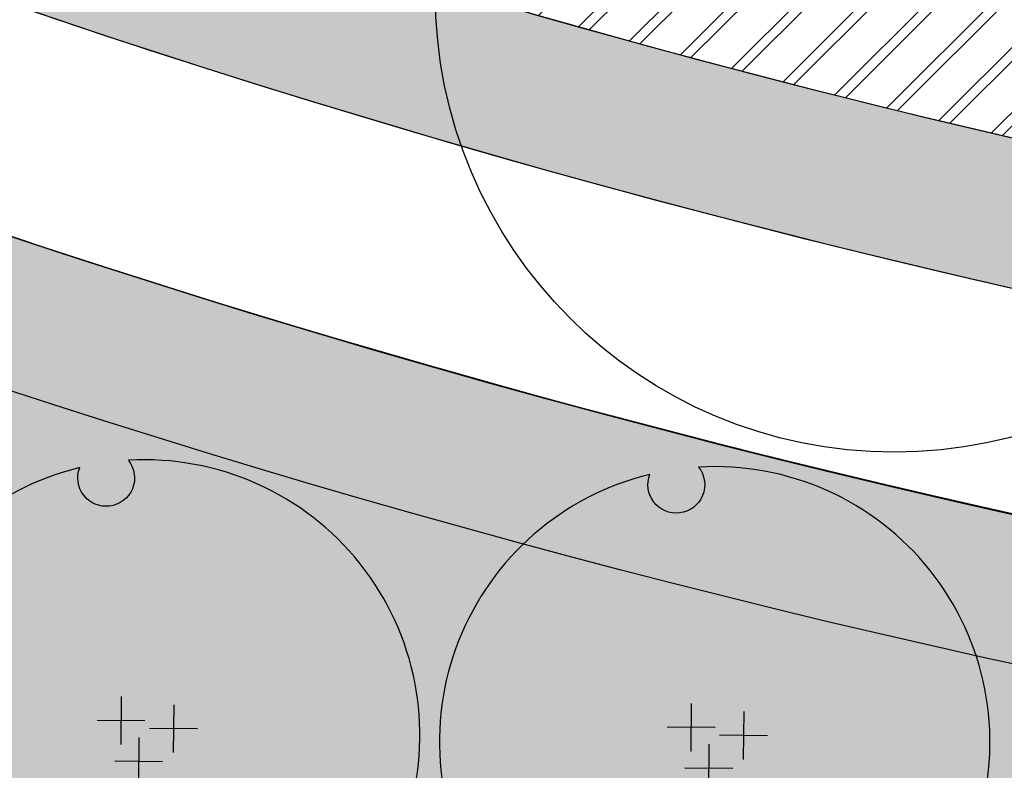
# Model space of a CAD drawing. Extents: x 1609557 to 1611883, y 574690 to 575242.
# Tile 17 of 43: x 1610278 to 1610305, y 574960 to 574981. Entities that reach past the tile are written whole.
import ezdxf

# ---------------------------------------------------------------- set-up
doc = ezdxf.new("R2010")
doc.units = 0
doc.header["$MEASUREMENT"] = 0
doc.layers.add('L-ANNO-TTLB-NPLT', color=8, linetype='Continuous', plot=False)
doc.layers.add('L-PLNT-NPLT', color=21, linetype='Continuous', plot=False)
for name, color, linetype in [('L-PLNT-BASE', 2, 'Continuous'), ('L-PLNT-BID-ADD', 2, 'Continuous'), ('L-PLNT-SEED', 2, 'Continuous'), ('L-PLNT-TREE', 5, 'Continuous'), ('L-PLNT-TREE-PLAN', 7, 'Continuous'), ('L-STON', 3, 'Continuous')]:
    doc.layers.add(name, color=color, linetype=linetype)
doc.styles.add('RDG_Standard', font='ARIALN.TTF')

# ---------------------------------------------------------------- blocks, each defined once
blk = doc.blocks.new('PLNT-TREE-ORN-MULT')
at = {"layer": 'L-PLNT-TREE-PLAN', "color": 0, "extrusion": (5.028865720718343e-15, -4.300868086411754e-18, -1)}
for p, q in [((-0.04255343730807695, 0.06981336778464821), (-0.04335550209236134, -0.01725964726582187)), ((0.0527482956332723, 0.05509634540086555), (0.05194623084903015, -0.03197666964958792)), ((0.0005820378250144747, 0.02587582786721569), (-0.08649097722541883, 0.02667789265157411)), ((0.09588377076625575, 0.01115880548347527), (0.008810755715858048, 0.01196087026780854)), ((-0.01043609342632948, -0.004455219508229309), (-0.01123815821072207, -0.09152823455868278)), ((0.03269938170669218, -0.04839275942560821), (-0.05437363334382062, -0.04759069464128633))]:
    blk.add_line(p, q, dxfattribs=at)
at = {"layer": 'L-PLNT-TREE-PLAN', "color": 0}
blk.add_lwpolyline([(-0.02937539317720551, 0.4991363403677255, -0.2718992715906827), (-0.02216410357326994, 0.4473752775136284, -0.2718992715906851), (-0.06385349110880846, 0.4158601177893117, -0.2633037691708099), (-0.1106958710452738, 0.4355865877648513, -0.2633037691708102), (-0.1179077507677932, 0.4858989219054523, 0.518932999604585), (-0.417688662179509, -0.2748384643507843, -0.2647662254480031), (-0.3769914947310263, -0.2439824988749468, -0.2718992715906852), (-0.3288538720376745, -0.2643289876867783, -0.2633037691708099), (-0.3225163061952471, -0.3147589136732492, -0.2556770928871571), (-0.3610273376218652, -0.3459179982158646, 0.5174068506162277), (0.4463127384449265, -0.2253995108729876, -0.2652179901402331), (0.3991555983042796, -0.2055931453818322, -0.2718992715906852), (0.3927073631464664, -0.1537314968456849, -0.2633037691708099), (0.4332121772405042, -0.1230280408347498, -0.2575414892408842), (0.4796847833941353, -0.1410762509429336, 0.5192192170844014)], format="xyb", close=True, dxfattribs=at)
at = {"layer": 'L-PLNT-NPLT', "style": 'RDG_Standard'}
blk.add_attdef('KEY', (0.1024455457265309, 0.1900547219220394), '', height=0.046875, dxfattribs=at)
at = {"layer": 'L-PLNT-NPLT', "style": 'RDG_Standard', "flags": 1}
for tag, p in [('BOTANICAL', (0.1024455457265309, 0.1153563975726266)), ('COMMON', (0.1024455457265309, 0.04065807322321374)), ('SIZE', (0.1024455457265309, -0.03404025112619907)), ('CONDITION', (0.1024455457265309, -0.1087385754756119)), ('NOTES', (0.1024455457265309, -0.1834368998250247)), ('SORT', (0.1024455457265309, -0.2581352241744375))]:
    blk.add_attdef(tag, p, '', height=0.046875, dxfattribs=at)
blk = doc.blocks.new('PLNT-TREE-DEC-PYRD')
at = {"layer": 'L-PLNT-TREE-PLAN', "color": 0}
for radius in [0.5, 0.002813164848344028]:
    blk.add_circle((0, 0), radius, dxfattribs=at)
for centre, radius, start, end in [((0.03363869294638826, -0.01942130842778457), 0.05087986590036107, 131.3868413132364, 168.6131586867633), ((-0.0336386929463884, -0.01942130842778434), 0.05087986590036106, 11.38684131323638, 48.61315868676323), ((1.275021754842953e-16, 0.03884261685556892), 0.05087986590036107, 251.3868413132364, 288.6131586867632)]:
    blk.add_arc(centre, radius, start, end, dxfattribs=at)
at = {"layer": 'L-PLNT-NPLT', "style": 'RDG_Standard'}
blk.add_attdef('KEY', (0.1024455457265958, 0.1900547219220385), '', height=0.046875, dxfattribs=at)
at = {"layer": 'L-PLNT-NPLT', "style": 'RDG_Standard', "flags": 1}
for tag, p in [('BOTANICAL', (0.1024455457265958, 0.1153563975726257)), ('COMMON', (0.1024455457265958, 0.04065807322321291)), ('SIZE', (0.1024455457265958, -0.03404025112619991)), ('CONDITION', (0.1024455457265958, -0.1087385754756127)), ('NOTES', (0.1024455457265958, -0.1834368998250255)), ('SORT', (0.1024455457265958, -0.2581352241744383))]:
    blk.add_attdef(tag, p, '', height=0.046875, dxfattribs=at)
blk = doc.blocks.new('base bid')
at = {"layer": 'L-PLNT-SEED'}
h = blk.add_hatch(dxfattribs=at)
h.set_pattern_fill('ANSI31', color=256, scale=10)
h.set_pattern_definition([(45, (150.2332058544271, -144.2689704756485), (-0.8838834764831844, 0.8838834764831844), [])])
edge = h.paths.add_edge_path()
edge.add_arc((618.8863025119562, -30.30258975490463), 1.015633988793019, 53.56259994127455, 119.7169013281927)
edge.add_arc((604.8375250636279, -3.650523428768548), 29.11303063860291, 189.3697585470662, 297.72745904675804, ccw=False)
edge.add_arc((570.2035708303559, -9.42934627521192), 5.999999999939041, 9.972662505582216, 101.7879303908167)
edge.add_arc((539.35580430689, 138.3861309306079), 145.0000000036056, 248.93301401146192, 281.7879303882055, ccw=False)
edge.add_arc((475.8941253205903, -24.71594292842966), 30.01817304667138, 67.80410625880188, 127.606428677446)
edge.add_arc((414.8510998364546, 54.51400046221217), 70.00000000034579, 234.3621781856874, 307.6152423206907, ccw=False)
edge.add_arc((339.1053539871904, -51.13912058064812), 60.00000000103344, 54.36217818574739, 102.9413701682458)
edge.add_arc((298.7936556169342, 124.2888332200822), 119.9999999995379, 269.47738466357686, 282.94137016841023, ccw=False)
edge.add_arc((297.6535016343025, -0.7059668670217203), 5.00000000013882, 89.47738466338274, 125.4332877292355)
edge.add_arc((292.4357098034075, 6.627153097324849), 3.999999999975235, 266.90698341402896, 305.43328772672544, ccw=False)
edge.add_arc((298.7936556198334, 124.2888332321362), 121.8333333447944, 234.5171921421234, 266.90698341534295, ccw=False)
edge.add_arc((230.3962784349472, 28.3383603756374), 3.999999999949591, 197.7889517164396, 234.51719214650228, ccw=False)
edge.add_arc((221.8265835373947, 25.58875506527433), 5.000000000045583, 17.78895171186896, 57.33646437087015)
edge.add_arc((192.1428275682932, -20.71323875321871), 60.0000000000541, 57.33646437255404, 95.53005168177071)
edge.add_line((186.3607580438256, 39.00750866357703), (186.1700039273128, 38.98934755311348))
edge.add_arc((180.5786885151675, 98.72825606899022), 59.99999998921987, 247.789464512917, 275.34707114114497, ccw=False)
edge.add_arc((156.0079716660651, 38.55118508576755), 4.999999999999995, 67.78946452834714, 159.470690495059)
edge.add_arc((167.6572125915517, 34.18891891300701), 17.43921944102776, 159.4706905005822, 205.3160390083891)
edge.add_line((151.892805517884, 26.73171807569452), (158.8874708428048, 11.94510390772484))
edge.add_arc((154.3676564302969, 9.807049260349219), 4.999999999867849, -5.277370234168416, 25.316038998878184, ccw=False)
edge.add_line((159.3464619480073, 9.347162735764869), (159.2120745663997, 7.892263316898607))
edge.add_arc((164.1908800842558, 7.432376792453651), 5.000000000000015, 174.7226297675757, 288.8249053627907)
edge.add_arc((171.9821321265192, -15.42170740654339), 19.14565743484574, 39.949937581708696, 108.82490536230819, ccw=False)
edge.add_arc((190.4923328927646, 0.08265457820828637), 5.000000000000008, 219.9499375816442, 260.1090579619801)
edge.add_arc((151.2221834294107, -225.1353719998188), 223.6160627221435, 64.00658706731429, 80.10905796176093, ccw=False)
edge.add_arc((365.507981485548, 214.5410112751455), 265.4991911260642, 244.0252345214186, 287.9078035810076)
edge.add_arc((486.119061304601, -158.9674474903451), 127.0000000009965, 64.50460080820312, 107.8712941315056, ccw=False)
edge.add_arc((486.1190613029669, -158.9674474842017), 126.9999999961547, 61.264920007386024, 64.50460080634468, ccw=False)
edge.add_arc((625.5395918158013, 95.3196258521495), 162.9999999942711, 241.2649200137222, 271.4988119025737)
edge.add_arc((632.209427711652, -159.5931303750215), 92.00000000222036, 40.598662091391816, 91.49881190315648, ccw=False)
edge.add_arc((804.5674639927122, -11.87140776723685), 134.999999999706, 220.5986620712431, 258.7316317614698)
edge.add_arc((779.1648480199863, -139.3653570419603), 4.999999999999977, 258.7316317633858, 370.3232354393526)
edge.add_line((784.0839102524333, -138.4693510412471), (782.9414253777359, -132.1971227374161))
edge.add_arc((776.8266279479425, -133.3109316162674), 6.21540970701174, 10.32323543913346, 70.94929946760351)
edge.add_arc((781.0222398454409, -121.1609270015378), 6.638608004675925, 186.8673162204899, 250.9492994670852, ccw=False)
edge.add_arc((810.6261729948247, -117.5955908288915), 36.45646305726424, 178.6613906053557, 186.867316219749, ccw=False)
edge.add_arc((765.0365062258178, -116.5302791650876), 9.145648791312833, 358.6613906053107, 428.1020102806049)
edge.add_arc((770.7768630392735, -102.2492452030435), 6.245895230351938, 201.7173952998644, 248.10201028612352, ccw=False)
edge.add_arc((760.3291983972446, -106.4105506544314), 5.000000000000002, 21.71739529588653, 78.0838911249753)
edge.add_arc((785.2377233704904, 11.62438980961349), 115.6344966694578, 225.374426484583, 258.0838911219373, ccw=False)
edge.add_arc((642.0705309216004, -130.5235531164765), 86.12889410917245, 44.0178143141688, 83.09250781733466)
edge.add_arc((661.4880895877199, 16.8794886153), 62.55870457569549, 227.8289389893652, 261.67372428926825, ccw=False)
at = {"layer": 'L-STON'}
h = blk.add_hatch(dxfattribs=at)
h.set_pattern_fill('GRASS', color=256, scale=2)
h.set_pattern_definition([(90, (-3.71114620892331, -150.6996880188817), (-1.414213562, 1.414213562), [0.375, -2.453427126]), (45, (-3.71114620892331, -150.6996880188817), (-1.414213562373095, 1.414213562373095), [0.375, -1.625]), (135, (-3.71114620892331, -150.6996880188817), (-1.414213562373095, -1.414213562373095), [0.375, -1.625])])
edge = h.paths.add_edge_path(flags=16)
edge.add_arc((618.8863025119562, -30.30258975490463), 1.015633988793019, 53.56259994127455, 119.7169013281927)
edge.add_arc((604.8375250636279, -3.650523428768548), 29.11303063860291, 189.3697585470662, 297.72745904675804, ccw=False)
edge.add_arc((570.2035708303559, -9.42934627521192), 5.999999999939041, 9.972662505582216, 101.7879303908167)
edge.add_arc((539.35580430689, 138.3861309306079), 145.0000000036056, 248.93301401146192, 281.7879303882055, ccw=False)
edge.add_arc((475.8941253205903, -24.71594292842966), 30.01817304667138, 67.80410625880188, 127.606428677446)
edge.add_arc((414.8510998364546, 54.51400046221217), 70.00000000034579, 234.3621781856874, 307.6152423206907, ccw=False)
edge.add_arc((339.1053539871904, -51.13912058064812), 60.00000000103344, 54.36217818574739, 102.9413701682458)
edge.add_arc((298.7936556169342, 124.2888332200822), 119.9999999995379, 269.47738466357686, 282.94137016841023, ccw=False)
edge.add_arc((297.6535016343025, -0.7059668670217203), 5.00000000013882, 89.47738466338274, 125.4332877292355)
edge.add_arc((292.4357098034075, 6.627153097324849), 3.999999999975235, 266.90698341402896, 305.43328772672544, ccw=False)
edge.add_arc((298.7936556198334, 124.2888332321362), 121.8333333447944, 234.5171921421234, 266.90698341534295, ccw=False)
edge.add_arc((230.3962784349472, 28.3383603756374), 3.999999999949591, 197.7889517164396, 234.51719214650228, ccw=False)
edge.add_arc((221.8265835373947, 25.58875506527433), 5.000000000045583, 17.78895171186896, 57.33646437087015)
edge.add_arc((192.1428275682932, -20.71323875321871), 60.0000000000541, 57.33646437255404, 95.53005168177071)
edge.add_line((186.3607580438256, 39.00750866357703), (186.1700039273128, 38.98934755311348))
edge.add_arc((180.5786885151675, 98.72825606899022), 59.99999998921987, 247.789464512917, 275.34707114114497, ccw=False)
edge.add_arc((156.0079716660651, 38.55118508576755), 4.999999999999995, 67.78946452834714, 159.470690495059)
edge.add_arc((167.6572125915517, 34.18891891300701), 17.43921944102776, 159.4706905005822, 205.3160390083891)
edge.add_line((151.892805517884, 26.73171807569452), (158.8874708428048, 11.94510390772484))
edge.add_arc((154.3676564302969, 9.807049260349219), 4.999999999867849, -5.277370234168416, 25.316038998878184, ccw=False)
edge.add_line((159.3464619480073, 9.347162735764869), (159.2120745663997, 7.892263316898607))
edge.add_arc((164.1908800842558, 7.432376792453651), 5.000000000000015, 174.7226297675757, 288.8249053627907)
edge.add_arc((171.9821321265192, -15.42170740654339), 19.14565743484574, 39.949937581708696, 108.82490536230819, ccw=False)
edge.add_arc((190.4923328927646, 0.08265457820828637), 5.000000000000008, 219.9499375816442, 260.1090579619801)
edge.add_arc((151.2221834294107, -225.1353719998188), 223.6160627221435, 64.00658706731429, 80.10905796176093, ccw=False)
edge.add_arc((365.507981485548, 214.5410112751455), 265.4991911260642, 244.0252345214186, 287.9078035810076)
edge.add_arc((486.119061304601, -158.9674474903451), 127.0000000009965, 64.50460080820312, 107.8712941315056, ccw=False)
edge.add_arc((486.1190613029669, -158.9674474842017), 126.9999999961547, 61.264920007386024, 64.50460080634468, ccw=False)
edge.add_arc((625.5395918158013, 95.3196258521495), 162.9999999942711, 241.2649200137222, 271.4988119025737)
edge.add_arc((632.209427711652, -159.5931303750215), 92.00000000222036, 40.598662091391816, 91.49881190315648, ccw=False)
edge.add_arc((804.5674639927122, -11.87140776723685), 134.999999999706, 220.5986620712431, 258.7316317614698)
edge.add_arc((779.1648480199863, -139.3653570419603), 4.999999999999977, 258.7316317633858, 370.3232354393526)
edge.add_line((784.0839102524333, -138.4693510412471), (782.9414253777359, -132.1971227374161))
edge.add_arc((776.8266279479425, -133.3109316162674), 6.21540970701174, 10.32323543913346, 70.94929946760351)
edge.add_arc((781.0222398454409, -121.1609270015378), 6.638608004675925, 186.8673162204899, 250.9492994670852, ccw=False)
edge.add_arc((810.6261729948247, -117.5955908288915), 36.45646305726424, 178.6613906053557, 186.867316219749, ccw=False)
edge.add_arc((765.0365062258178, -116.5302791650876), 9.145648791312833, 358.6613906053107, 428.1020102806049)
edge.add_arc((770.7768630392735, -102.2492452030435), 6.245895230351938, 201.7173952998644, 248.10201028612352, ccw=False)
edge.add_arc((760.3291983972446, -106.4105506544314), 5.000000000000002, 21.71739529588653, 78.0838911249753)
edge.add_arc((785.2377233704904, 11.62438980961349), 115.6344966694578, 225.374426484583, 258.0838911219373, ccw=False)
edge.add_arc((642.0705309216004, -130.5235531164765), 86.12889410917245, 44.0178143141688, 83.09250781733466)
edge.add_arc((661.4880895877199, 16.8794886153), 62.55870457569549, 227.8289389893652, 261.67372428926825, ccw=False)
edge = h.paths.add_edge_path()
edge.add_arc((661.4880895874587, 16.8794886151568), 58.55870457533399, 228.8865744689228, 261.6266150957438)
edge.add_arc((642.0705309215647, -130.5235531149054), 90.1288941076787, 44.04852607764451, 83.06014555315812, ccw=False)
edge.add_arc((785.2377233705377, 11.62438981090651), 111.6344966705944, 225.3982424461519, 282.6823883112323)
edge.add_arc((811.9353492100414, -107.0123411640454), 9.969110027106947, 16.319136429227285, 102.68238831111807, ccw=False)
edge.add_arc((865.5003203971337, -91.27441045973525), 45.85999714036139, 196.3851008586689, 256.0268237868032)
edge.add_arc((853.7026135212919, -138.6869781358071), 2.998343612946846, -68.92306818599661, 76.02682378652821, ccw=False)
edge.add_arc((804.5674639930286, -11.87140776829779), 138.9999999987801, 276.97243690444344, 291.1768356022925, ccw=False)
edge.add_arc((809.8878398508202, -159.6371798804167), 15.14565743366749, 40.28843071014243, 143.8357105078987)
edge.add_arc((804.5674639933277, -11.87140776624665), 139.0000000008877, 220.5986620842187, 267.151704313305, ccw=False)
edge.add_arc((632.2094277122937, -159.593130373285), 88.00000000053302, 40.59866207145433, 91.49881190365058)
edge.add_arc((625.5395918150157, 95.31962585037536), 166.9999999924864, 241.2649200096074, 271.4988119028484, ccw=False)
edge.add_arc((486.119061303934, -158.9674474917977), 123.0000000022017, 61.26492001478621, 107.8712941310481)
edge.add_arc((365.5043407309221, 214.5655925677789), 269.5237002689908, 249.6041407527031, 287.9063914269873, ccw=False)
edge.add_arc((365.9698800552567, 215.5476255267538), 270.6064256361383, 244.030657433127, 249.5842146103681, ccw=False)
edge.add_arc((154.4480504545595, -218.0632359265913), 211.8456146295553, 63.95216514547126, 70.08311154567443)
edge.add_arc((151.0554869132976, -225.5060928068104), 219.9999696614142, 69.91273766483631, 81.04841856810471)
edge.add_arc((171.9821321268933, -15.4217074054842), 15.14565743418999, 28.53936112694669, 140.0836133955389)
edge.add_arc((149.966357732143, -196.3326169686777), 190.9128533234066, 86.87746046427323, 97.39858245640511)
edge.add_arc((158.8098743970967, -264.4371158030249), 259.5891268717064, 97.39858245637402, 105.1312620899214)
edge.add_arc((35.53181350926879, 191.4625140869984), 212.6840491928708, 282.20007420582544, 285.13126208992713, ccw=False)
edge.add_arc((54.86326487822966, 102.0515709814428), 121.2071572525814, 277.0715209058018, 282.2000742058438, ccw=False)
edge.add_arc((51.95215365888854, 125.518462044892), 144.853923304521, 248.75498744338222, 277.07152089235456, ccw=False)
edge.add_arc((1.280879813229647, -4.833150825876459), 5.000000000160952, 104.84327763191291, 248.6841357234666, ccw=False)
edge.add_arc((-45.59932130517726, 172.0601694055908), 177.9999999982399, 284.8432776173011, 307.7565667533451)
edge.add_arc((-93.52873311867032, 250.2739725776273), 269.370478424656, 305.6296898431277, 316.0769376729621)
edge.add_arc((118.7785447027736, 46.36607813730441), 25.00104146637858, 39.91773842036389, 137.0089859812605, ccw=False)
edge.add_arc((180.5786885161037, 98.72825607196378), 55.99999999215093, 220.4330820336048, 235.0336811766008)
edge.add_arc((180.5786885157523, 98.72825607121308), 55.99999999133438, 235.0336811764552, 275.530051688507)
edge.add_arc((192.1428275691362, -20.71323875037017), 63.99999999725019, 53.66505559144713, 95.53005168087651, ccw=False)
edge.add_arc((298.7936556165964, 124.2888332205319), 116.0000000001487, 233.6650555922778, 282.9413701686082)
edge.add_arc((339.1053539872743, -51.13912058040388), 64.00000000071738, 54.3621781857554, 102.94137016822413, ccw=False)
edge.add_arc((414.8510998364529, 54.5140004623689), 66.0000000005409, 234.3621781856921, 307.6152423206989)
edge.add_arc((475.8942029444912, -24.71651629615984), 34.01867460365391, 67.87353367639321, 127.60697928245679, ccw=False)
edge.add_arc((539.3558043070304, 138.3861309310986), 141.0000000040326, 248.9484073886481, 281.7879303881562)
edge.add_arc((570.2035708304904, -9.429346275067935), 9.999999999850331, 9.832403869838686, 101.78793039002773, ccw=False)
edge.add_arc((604.8375250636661, -3.650523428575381), 25.11303063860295, 189.329578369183, 297.6231998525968)
edge.add_arc((618.8834613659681, -30.2891627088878), 5.002573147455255, 47.9211214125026, 118.69745510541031, ccw=False)
edge.add_arc((662.4386729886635, 17.95008187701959), 59.99035860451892, 227.9211214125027, 228.8749149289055)
h = blk.add_hatch(dxfattribs=at)
h.set_pattern_fill('AR-SAND', color=256, scale=2.5)
h.set_pattern_definition([(37.50000000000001, (-1609999.634312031, -572521.6229746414), (-0.1574833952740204, 4.817059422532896), [0, -3.8, 0, -4.25, 0, -4.0625]), (7.499999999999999, (-1609999.634312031, -572521.6229746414), (4.424441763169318, 7.055365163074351), [0, -2.05, 0, -3.425, 0, -1.3125]), (327.5, (-1610002.709312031, -572521.6229746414), (7.785354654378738, 0.01414763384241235), [0, -1.25, 0, -4.5, 0, -5.875]), (317.5, (-1610002.709312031, -572521.6229746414), (7.515316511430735, 2.194188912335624), [0, -0.625, 0, -2.95, 0, -3.375])])
edge = h.paths.add_edge_path()
edge.add_arc((975.1842532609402, 318.8047683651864), 481.7702616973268, 258.8784101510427, 260.4107916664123)
edge.add_line((894.9295026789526, -156.2339248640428), (884.2027706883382, -168.446132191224))
edge.add_line((884.2027706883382, -168.446132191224), (847.8491190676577, -190.6539219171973))
edge.add_line((847.8491190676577, -190.6539219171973), (798.1555349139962, -190.6539219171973))
edge.add_line((798.1555349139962, -190.6539219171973), (747.2964987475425, -172.5301932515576))
edge.add_line((747.2964987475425, -172.5301932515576), (711.4840671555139, -150.6228875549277))
edge.add_line((711.4840671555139, -150.6228875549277), (675.9964703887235, -118.4368421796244))
edge.add_line((675.9964703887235, -118.4368421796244), (504.1727170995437, -76.0782215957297))
edge.add_line((504.1727170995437, -76.0782215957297), (470.0743235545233, -62.44787501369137))
edge.add_line((470.0743235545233, -62.44787501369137), (384.715996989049, -72.36735664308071))
edge.add_line((384.715996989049, -72.36735664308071), (355.9447126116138, -76.94914028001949))
edge.add_line((355.9447126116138, -76.94914028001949), (344.0520851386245, -87.07581996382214))
edge.add_line((344.0520851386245, -87.07581996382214), (331.4194478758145, -90.8919148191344))
edge.add_line((331.4194478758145, -90.8919148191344), (175.0001791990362, -27.13090893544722))
edge.add_line((175.0001791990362, -27.13090893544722), (63.61505718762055, -52.02526193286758))
edge.add_line((63.61505718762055, -52.02526193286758), (4.422241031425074, -54.8544149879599))
edge.add_line((4.422241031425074, -54.8544149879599), (-69.8879120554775, -41.95109310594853))
edge.add_line((-69.8879120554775, -41.95109310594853), (-96.10807950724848, -31.68806857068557))
edge.add_line((-96.10807950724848, -31.68806857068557), (-102.7708319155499, -7.592912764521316))
edge.add_line((-102.7708319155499, -7.592912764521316), (-99.76146007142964, -1.693859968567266))
edge.add_arc((-45.59932130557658, 172.0601694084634), 182.0000000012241, 252.6868395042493, 275.0190642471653)
edge.add_line((-29.67664987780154, -9.241977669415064), (-29.3447826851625, -9.184034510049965))
edge.add_arc((-28.57626109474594, -25.37728074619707), 16.21147276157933, 61.79194727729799, 92.71718391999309, ccw=False)
edge.add_arc((51.7120899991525, 124.3093414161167), 153.6481874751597, 241.7919472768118, 285.8858236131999)
edge.add_arc((152.758396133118, -235.6392442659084), 220.2162130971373, 98.85330476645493, 105.5376167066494, ccw=False)
edge.add_arc((151.1820899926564, -225.4125226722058), 209.8687354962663, 70.0580048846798, 98.85778749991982, ccw=False)
edge.add_line((222.7617353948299, -28.12785397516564), (221.7754935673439, -30.49284057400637))
edge.add_arc((29.16494143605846, -585.7581051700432), 587.7230120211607, 70.86935000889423, 71.65257934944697)
edge.add_line((214.167296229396, -27.91182923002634), (214.0402741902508, -29.80142796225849))
edge.add_arc((29.16494161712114, -585.7581046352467), 585.8896781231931, 65.17206158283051, 71.60620215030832, ccw=False)
edge.add_line((275.1769008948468, -54.02054641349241), (275.9467077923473, -52.35666286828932))
edge.add_arc((29.16494235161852, -585.75810302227), 587.72300968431, 65.17206158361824, 66.03012498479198)
edge.add_line((267.9310958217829, -48.72080443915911), (268.3267669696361, -47.52202050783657))
edge.add_arc((365.5151381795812, 215.059979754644), 279.990868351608, 249.6891869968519, 287.8717470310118)
edge.add_arc((486.1190613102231, -158.9674474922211), 112.9999999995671, 62.84612761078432, 107.87174703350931, ccw=False)
edge.add_arc((625.6385876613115, 96.25216650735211), 177.9296759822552, 240.3772305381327, 271.4824047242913)
edge.add_arc((632.2057718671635, -159.6083406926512), 78.01511050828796, 45.1453067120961, 91.44266237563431, ccw=False)
edge.add_arc((804.4438500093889, -11.05135270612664), 149.7828535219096, 218.5050005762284, 297.7887874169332)
edge.add_arc((874.7528747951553, -144.4675637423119), 1.025781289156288, 113.8194262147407, 117.78878741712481, ccw=False)
edge.add_arc((923.8125677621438, -114.0406244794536), 57.59553997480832, 210.7966945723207, 223.8177650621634)
h = blk.add_hatch(dxfattribs=at)
h.set_pattern_fill('GRASS', color=256, scale=2)
h.set_pattern_definition([(90, (268.3267669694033, -159.3882068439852), (-1.414213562, 1.414213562), [0.375, -2.453427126]), (45, (268.3267669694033, -159.3882068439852), (-1.414213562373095, 1.414213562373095), [0.375, -1.625]), (135, (268.3267669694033, -159.3882068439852), (-1.414213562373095, -1.414213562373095), [0.375, -1.625])])
h.paths.add_polyline_path([(537.6901966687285, -58.42184590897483, 0.1364537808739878), (630.1664066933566, -81.61988989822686, -0.2050550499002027), (687.2307053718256, -104.3036016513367, 0.3604351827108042), (874.2746416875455, -143.5600835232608, -0.01732133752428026), (874.3386073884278, -143.5291556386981, -0.01738111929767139), (872.409787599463, -140.0213946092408, -0.3608761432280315), (690.2193964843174, -101.6350962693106, 0.2058063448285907), (630.0646177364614, -77.6211852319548, -0.1365781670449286), (539.593505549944, -54.90264165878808, 0.1992207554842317), (450.2141224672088, -47.61289945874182, -0.168289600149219), (269.5812832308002, -43.72115217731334), (268.3267669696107, -47.52202050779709, 0.1681615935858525), (451.4407916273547, -51.42016666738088, -0.1990285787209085)])
at = {"layer": 'L-PLNT-SEED'}
for points in [[(448.3728435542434, -41.90240981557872, -0.1686986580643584), (271.5741697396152, -38.06090640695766, -0.02423670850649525), (247.4739880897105, -27.73525751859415, 0.02675768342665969), (226.6146771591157, -18.88858285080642, 0.04862684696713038), (185.2874271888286, -8.185682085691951, 0.5291613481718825), (160.3656905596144, -5.703208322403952, 0.04593933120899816), (125.3823068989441, -7.009237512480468, 0.03375298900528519), (91.04899825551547, -13.8478533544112, -0.01279041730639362), (80.47749614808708, -16.41819784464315, -0.02238127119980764), (69.78486213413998, -18.23359395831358, -0.1241867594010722), (-0.5366661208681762, -9.49110389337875, -0.7254821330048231), (0, 0, 0.1003125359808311), (63.39148455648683, 31.3299159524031, 0.04561631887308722), (100.491266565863, 63.41387954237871, -0.4509461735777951), (137.9535066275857, 62.40892419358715, 0.06379345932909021), (148.4853796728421, 52.8368677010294, 0.1785610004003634), (185.9752867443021, 42.98889182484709, -0.1847298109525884), (230.0631219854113, 30.84305350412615, 0.2183841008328), (324.7723056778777, 11.23526299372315, -0.2151993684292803)], [(325.6681211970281, 7.33686402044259, -0.05881539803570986), (297.6991077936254, 4.293825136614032, 0.1581872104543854), (294.7547283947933, 3.367988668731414, -0.1697042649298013), (292.2198813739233, 2.632980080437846, -0.1422756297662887), (228.0744438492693, 25.08120146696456, -0.1616433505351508), (226.5875251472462, 27.11631357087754, 0.1742919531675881), (224.5251068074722, 29.79802723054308, 0.1682110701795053), (186.3607580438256, 39.00750866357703), (186.1700039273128, 38.98934755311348, -0.1208256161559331), (157.8980268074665, 43.18019054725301, 0.4228342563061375), (151.3255070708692, 40.30461752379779, 0.2027496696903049), (151.892805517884, 26.73171807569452), (158.8874708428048, 11.94510390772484, -0.1342875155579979), (159.3464619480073, 9.347162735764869), (159.2120745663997, 7.892263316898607, 0.5435336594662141), (165.8042658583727, 2.699831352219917, -0.3099101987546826), (186.6593039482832, -3.127935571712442, 0.1770429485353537), (189.6334660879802, -4.843027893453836, -0.07037612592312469), (249.2259062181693, -24.13931774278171, 0.1938486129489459), (447.1453242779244, -38.0954167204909, -0.1915141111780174)], [(268.3267669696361, -47.5220205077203), (269.5812832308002, -43.72115217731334, 0.1682896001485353), (450.2141224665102, -47.61289945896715, -0.19922075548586), (539.5935055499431, -54.90264165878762, 0.1365781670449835), (630.0646177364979, -77.62118523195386, -0.205806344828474), (690.2193964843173, -101.6350962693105, 0.3608761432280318), (872.4097875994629, -140.0213946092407, -125036955959203.3)], [(874.2746416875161, -143.5600835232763, -0.3604351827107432), (687.230705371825, -104.3036016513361, 0.2050550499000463), (630.1664066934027, -81.61988989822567, -0.1364537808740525), (537.6901966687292, -58.42184590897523, 0.1990265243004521), (451.4416417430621, -51.41989255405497, -0.1681624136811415), (268.3267669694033, -47.5220205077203)]]:
    blk.add_lwpolyline(points, format="xyb", dxfattribs=at)
blk = doc.blocks.new('OPT B AGAIN')
at = {"layer": 'L-PLNT-SEED'}
h = blk.add_hatch(dxfattribs=at)
h.set_pattern_fill('ANSI31', color=256, scale=10)
h.set_pattern_definition([(45, (181.7650575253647, -138.8858917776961), (-0.8838834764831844, 0.8838834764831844), [])])
edge = h.paths.add_edge_path()
edge.add_arc((650.4181541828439, -24.9195110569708), 1.015633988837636, 53.56259993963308, 119.7169013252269)
edge.add_arc((636.3693767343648, 1.732555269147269), 29.1130306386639, 189.3697585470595, 297.72745904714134, ccw=False)
edge.add_arc((601.7354225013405, -4.046267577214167), 5.999999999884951, 9.972662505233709, 101.787930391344)
edge.add_arc((570.8876559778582, 143.7692096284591), 145.0000000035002, 248.93301401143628, 281.7879303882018, ccw=False)
edge.add_arc((507.4259769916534, -19.33286423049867), 30.01817304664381, 67.80410625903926, 127.6064286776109)
edge.add_arc((446.3829515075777, 59.89707916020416), 70.00000000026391, 234.3621781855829, 307.6152423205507, ccw=False)
edge.add_arc((370.6372056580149, -45.75604188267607), 60.00000000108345, 54.36217818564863, 102.9413701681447)
edge.add_arc((330.3255072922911, 129.6719119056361), 119.9999999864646, 280.84839090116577, 282.94137016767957, ccw=False)
edge.add_arc((367.943715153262, -49.30538427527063), 62.94338616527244, 103.8176226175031, 128.3046883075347)
edge.add_arc((332.0278986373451, -3.835722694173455), 4.999999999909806, 128.3046883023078, 172.4897710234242)
edge.add_arc((210.2500576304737, 12.21875247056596), 117.8315461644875, 339.6326578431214, 352.48977102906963, ccw=False)
edge.add_arc((325.4022392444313, -30.53126276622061), 5.000000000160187, 159.6326578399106, 254.0379134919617)
edge.add_arc((397.0398331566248, 219.9240899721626), 265.4991911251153, 254.0379134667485, 287.907803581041)
edge.add_arc((517.6509129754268, -153.5843687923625), 127.0000000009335, 64.50460080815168, 107.87129413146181, ccw=False)
edge.add_arc((517.6509129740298, -153.5843687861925), 126.9999999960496, 61.2649200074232, 64.50460080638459, ccw=False)
edge.add_arc((657.0714434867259, 100.7027045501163), 162.9999999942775, 241.2649200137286, 271.4988119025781)
edge.add_arc((663.7412793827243, -154.2100516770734), 92.00000000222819, 40.598662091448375, 91.49881190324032, ccw=False)
edge.add_arc((836.0993156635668, -6.488329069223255), 134.9999999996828, 220.5986620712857, 258.7316317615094)
edge.add_arc((810.696699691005, -133.9822783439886), 5.000000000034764, 258.7316317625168, 370.3232354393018)
edge.add_line((815.6157619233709, -133.0862723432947), (814.4732770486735, -126.8140440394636))
edge.add_arc((808.3584796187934, -127.9278529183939), 6.215409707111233, 10.32323543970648, 70.94929946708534)
edge.add_arc((812.5540915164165, -115.7778483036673), 6.638608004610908, 186.8673162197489, 250.9492994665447, ccw=False)
edge.add_arc((842.1580246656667, -112.2125121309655), 36.45646305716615, 178.6613906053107, 186.8673162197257, ccw=False)
edge.add_arc((796.5683578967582, -111.1472004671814), 9.145648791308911, 358.6613906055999, 428.1020102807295)
edge.add_arc((802.3087147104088, -96.8661665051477), 6.245895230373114, 201.7173952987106, 248.102010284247, ccw=False)
edge.add_arc((791.8610500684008, -101.0274719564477), 4.999999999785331, 21.7173952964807, 78.08389112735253)
edge.add_arc((816.769575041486, 17.00746850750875), 115.6344966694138, 225.3744264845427, 258.0838911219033, ccw=False)
edge.add_arc((673.6023825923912, -125.140474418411), 86.12889410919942, 44.01781431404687, 83.0925078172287)
edge.add_arc((693.0199412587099, 22.26256731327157), 62.558704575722, 227.8289389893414, 261.67372428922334, ccw=False)
edge = h.paths.add_edge_path()
edge.add_arc((212.1105401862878, 104.1113347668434), 59.99999998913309, 247.7894645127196, 275.3470711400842, ccw=False)
edge.add_arc((187.5398233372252, 43.93426378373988), 4.999999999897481, 67.78946453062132, 159.4706904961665)
edge.add_arc((199.1890642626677, 39.57199761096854), 17.43921944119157, 159.4706905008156, 205.3160390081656)
edge.add_line((183.4246571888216, 32.11479677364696), (190.4193225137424, 17.32818260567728))
edge.add_arc((185.8995081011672, 15.19012795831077), 4.999999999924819, -5.277370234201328, 25.31603899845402, ccw=False)
edge.add_line((190.878313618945, 14.73024143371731), (190.7439262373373, 13.27534201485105))
edge.add_arc((195.7227317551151, 12.81545549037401), 4.999999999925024, 174.722629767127, 288.8249053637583)
edge.add_arc((203.513983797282, -10.0386287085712), 19.14565743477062, 39.949937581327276, 108.82490536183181, ccw=False)
edge.add_arc((222.0241845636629, 5.465733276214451), 5.000000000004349, 219.9499375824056, 260.10905796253)
edge.add_arc((182.7540351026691, -219.7522932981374), 223.6160627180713, 75.43087282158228, 80.10905796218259, ccw=False)
edge.add_arc((240.2619229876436, 1.512586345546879), 5.000000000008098, 255.4308728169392, 347.0509928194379)
edge.add_arc((374.7180795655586, -29.40304603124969), 132.9646127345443, 157.5099949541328, 167.0509928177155, ccw=False)
edge.add_arc((247.246189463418, 23.37148950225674), 4.999999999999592, 337.509994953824, 393.1107178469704)
edge.add_arc((217.7081057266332, 4.107980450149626), 40.2644462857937, 33.11071784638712, 90.00889385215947)
at = {"layer": 'L-STON'}
h = blk.add_hatch(dxfattribs=at)
h.set_pattern_fill('GRASS', color=256, scale=2)
h.set_pattern_definition([(90, (27.8207054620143, -145.3166093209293), (-1.414213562, 1.414213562), [0.375, -2.453427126]), (45, (27.8207054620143, -145.3166093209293), (-1.414213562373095, 1.414213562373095), [0.375, -1.625]), (135, (27.8207054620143, -145.3166093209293), (-1.414213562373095, -1.414213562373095), [0.375, -1.625])])
edge = h.paths.add_edge_path()
edge.add_arc((207.1410033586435, 12.69014320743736), 107.6940575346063, 338.35944969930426, 342.71991084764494, ccw=False)
edge.add_arc((60.72531980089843, -580.3145660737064), 605.7230099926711, 65.1133469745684, 65.98454442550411, ccw=False)
edge.add_arc((329.9781141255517, -37.84200842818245), 15.96790067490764, 153.9824321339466, 160.5690995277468)
edge.add_arc((516.4555651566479, 428.1948726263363), 502.8758192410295, 245.32682082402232, 246.3738837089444, ccw=False)
edge.add_arc((207.3445239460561, 12.6182313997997), 107.4783624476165, 334.75866177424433, 337.3508878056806, ccw=False)
edge.add_arc((397.0361931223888, 219.9486709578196), 269.5237002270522, 249.933736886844, 287.9065540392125)
edge.add_arc((517.6509139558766, -153.5843684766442), 123.0000000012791, 61.260122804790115, 107.87093801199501, ccw=False)
edge.add_arc((657.0714434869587, 100.7027045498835), 166.9999999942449, 241.2684535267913, 271.4988119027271)
edge.add_arc((663.7412803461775, -154.2100516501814), 88.00000000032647, 40.592819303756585, 91.49881253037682, ccw=False)
edge.add_arc((836.0993152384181, -6.488328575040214), 138.9999999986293, 220.6023616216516, 267.1517046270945)
edge.add_arc((841.4196985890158, -154.2540915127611), 15.14565743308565, 40.28839114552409, 143.8357536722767, ccw=False)
edge.add_arc((836.0993222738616, -6.488328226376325), 139.0000000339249, 276.9724399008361, 291.1808094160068)
edge.add_arc((885.2346205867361, -133.3038389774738), 2.998343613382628, 291.258090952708, 435.5823314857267)
edge.add_arc((897.0321756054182, -85.8913326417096), 45.85999713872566, 196.3656860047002, 256.0560501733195, ccw=False)
edge.add_arc((843.4671981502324, -101.6292531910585), 9.969110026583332, 16.40838268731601, 102.606012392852)
edge.add_arc((816.7695752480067, 17.00746855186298), 111.6344966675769, 225.3982384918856, 282.68920835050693, ccw=False)
edge.add_arc((673.602382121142, -125.1404739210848), 90.12889410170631, 44.04853046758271, 83.06015612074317)
edge.add_arc((693.0199447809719, 22.26256679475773), 58.55870457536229, 228.8772201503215, 261.6265948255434, ccw=False)
edge.add_arc((693.9705255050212, 23.33316152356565), 59.99035987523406, 227.9211214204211, 228.8657866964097, ccw=False)
edge.add_arc((650.4152883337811, -24.90606170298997), 5.002573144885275, 47.92074019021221, 118.7163259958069)
edge.add_arc((636.3693727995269, 1.732553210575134), 25.11303063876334, 189.3284830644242, 297.6194251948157, ccw=False)
edge.add_arc((601.7354225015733, -4.046267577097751), 9.999999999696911, 9.835146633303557, 101.7879303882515)
edge.add_arc((570.8876539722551, 143.7692092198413), 141.0000000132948, 248.9484321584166, 281.78793122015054, ccw=False)
edge.add_arc((507.4260548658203, -19.33343770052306), 34.01867460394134, 67.87343435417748, 127.6124320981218)
edge.add_arc((446.3829510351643, 59.89707879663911), 66.00000000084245, 234.35688979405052, 307.6124323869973, ccw=False)
edge.add_arc((370.6372056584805, -45.75604188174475), 64.00000000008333, 54.36763199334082, 102.9413701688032)
edge.add_arc((330.3255673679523, 129.6719258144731), 116.0000000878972, 280.81274086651, 282.94133970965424, ccw=False)
edge.add_arc((330.3255081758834, 129.6717582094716), 115.9998465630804, 266.9069788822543, 280.8127851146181, ccw=False)
edge.add_line((324.0664828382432, 13.84089442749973), (323.9675614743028, 12.01023179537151))
edge.add_arc((330.32550728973, 129.6719119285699), 117.8333333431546, 262.4398860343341, 266.90698341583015, ccw=False)
edge.add_arc((207.3445242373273, 12.61823125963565), 107.4783621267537, -4.539872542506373, 0.13040968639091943, ccw=False)
edge.add_arc((347.5756757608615, 153.7025803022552), 153.2076535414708, 257.5268897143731, 261.0257481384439)
edge.add_line((323.676723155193, 2.370411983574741), (323.5023044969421, 0.5414674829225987))
edge.add_arc((351.0499038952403, 173.255806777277), 174.8974363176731, 257.87796993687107, 260.93776732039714, ccw=False)
edge.add_arc((306.1354698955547, -0.9130344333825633), 8.779646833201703, -36.79940575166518, 21.173633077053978, ccw=False)
edge.add_arc((379.2992689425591, 253.121108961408), 267.594211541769, 255.6915812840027, 257.6863574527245)
edge.add_line((322.2313187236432, -8.317050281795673), (321.8851103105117, -10.11804965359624))
edge.add_arc((416.4422678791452, 415.094967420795), 435.5997772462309, 256.2391643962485, 257.462797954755, ccw=False)
edge.add_arc((207.3445242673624, 12.61823125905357), 107.4783620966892, 343.7124250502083, 348.9390467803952, ccw=False)
edge.add_arc((10098.18086125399, 24184.04161815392), 26105.82961503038, 247.9804567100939, 248.0008734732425)
edge.add_line((319.1339653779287, -21.01119520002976), (318.5818858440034, -22.76556672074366))
edge.add_arc((-351.5724212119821, -1674.680112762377), 1782.67452516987, 67.91842221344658, 68.21666200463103)
edge = h.paths.add_edge_path(flags=16)
edge.add_arc((570.8876560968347, 143.769209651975), 145.0000000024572, 248.9330126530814, 281.787930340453)
edge.add_arc((601.7354225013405, -4.046267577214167), 5.999999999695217, 9.971805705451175, 101.78793038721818, ccw=False)
edge.add_arc((636.3693776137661, 1.732555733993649), 29.11303063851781, 189.3699357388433, 297.8536030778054)
edge.add_arc((650.4182739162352, -24.91959943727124), 1.015633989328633, 53.57173690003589, 116.1039863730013, ccw=False)
edge.add_arc((693.0199389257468, 22.26256765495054), 62.55870457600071, 227.8289288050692, 261.6737675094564)
edge.add_arc((673.6023838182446, -125.1404756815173), 86.128894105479, 44.01784787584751, 83.09247891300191, ccw=False)
edge.add_arc((816.769577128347, 17.00746806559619), 115.63449666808, 225.3744014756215, 258.0838900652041)
edge.add_arc((791.8610500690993, -101.0274719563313), 4.999999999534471, 21.820279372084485, 78.08389112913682, ccw=False)
edge.add_arc((802.308696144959, -96.86615905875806), 6.245895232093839, 201.635160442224, 248.1499141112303)
edge.add_arc((796.5683579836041, -111.1471965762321), 9.145648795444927, -1.3386337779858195, 68.06941175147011, ccw=False)
edge.add_arc((842.1580246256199, -112.2125121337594), 36.45646301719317, 178.6613905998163, 186.8310836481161)
edge.add_arc((812.554057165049, -115.7778364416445), 6.63860800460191, 186.6684787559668, 250.949613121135)
edge.add_arc((808.3584796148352, -127.9278529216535), 6.215409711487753, 10.323235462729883, 70.94929944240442, ccw=False)
edge.add_line((814.4732770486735, -126.8140440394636), (815.6157619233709, -133.0862723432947))
edge.add_arc((810.6966996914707, -133.9822783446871), 4.999999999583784, -101.26836824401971, 10.323235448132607, ccw=False)
edge.add_arc((836.0993156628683, -6.488329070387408), 134.9999999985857, 220.5986620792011, 258.7316317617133, ccw=False)
edge.add_arc((663.741279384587, -154.2100516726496), 91.99999999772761, 40.59866207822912, 91.49881190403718)
edge.add_arc((657.0714434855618, 100.7027045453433), 162.9999999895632, 241.2679849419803, 271.49881190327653, ccw=False)
edge.add_arc((517.6509215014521, -153.5843727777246), 126.999999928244, 61.26099051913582, 64.50460505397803)
edge.add_arc((517.6509129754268, -153.5843687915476), 127.0000000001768, 64.50460080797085, 107.9209160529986)
edge.add_arc((397.0398337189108, 219.92408981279), 265.4991911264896, 254.03410546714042, 287.8840671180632, ccw=False)
edge.add_arc((325.4022285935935, -30.53129148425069), 5.000000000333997, 159.6509862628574, 253.8357424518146, ccw=False)
edge.add_arc((210.250057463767, 12.21875123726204), 117.8315461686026, 339.6318658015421, 352.4897716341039)
edge.add_arc((332.0278986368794, -3.835722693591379), 4.999999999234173, 128.3491625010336, 172.4897710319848, ccw=False)
edge.add_arc((367.9437183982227, -49.30538346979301), 62.94338615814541, 103.81760064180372, 128.3082239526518, ccw=False)
edge.add_arc((330.3255452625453, 129.6719203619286), 119.9999997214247, 280.8483854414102, 282.9456370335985)
edge.add_arc((370.637204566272, -45.7560410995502), 60.00000000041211, 54.36898960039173, 102.93279844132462, ccw=False)
edge.add_arc((446.3829508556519, 59.89707865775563), 70.0000000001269, 234.3563389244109, 307.6212088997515)
edge.add_arc((507.4259744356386, -19.33286318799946), 30.01817304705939, 67.8041073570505, 127.5925140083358, ccw=False)
h = blk.add_hatch(dxfattribs=at)
h.set_pattern_fill('AR-SAND', color=256, scale=2.5)
h.set_pattern_definition([(37.50000000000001, (-1609968.10246036, -572516.2398959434), (-0.1574833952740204, 4.817059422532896), [0, -3.8, 0, -4.25, 0, -4.0625]), (7.499999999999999, (-1609968.10246036, -572516.2398959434), (4.424441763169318, 7.055365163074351), [0, -2.05, 0, -3.425, 0, -1.3125]), (327.5, (-1609971.17746036, -572516.2398959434), (7.785354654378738, 0.01414763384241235), [0, -1.25, 0, -4.5, 0, -5.875]), (317.5, (-1609971.17746036, -572516.2398959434), (7.515316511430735, 2.194188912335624), [0, -0.625, 0, -2.95, 0, -3.375])])
edge = h.paths.add_edge_path()
edge.add_line((387.4765642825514, -71.56606158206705), (416.2478486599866, -66.98427794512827))
edge.add_line((416.2478486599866, -66.98427794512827), (501.6061752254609, -57.06479631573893))
edge.add_line((501.6061752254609, -57.06479631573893), (535.7045687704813, -70.69514289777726))
edge.add_line((535.7045687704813, -70.69514289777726), (707.5283220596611, -113.0537634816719))
edge.add_line((707.5283220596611, -113.0537634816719), (743.0159188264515, -145.2398088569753))
edge.add_line((743.0159188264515, -145.2398088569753), (778.8283504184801, -167.1471145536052))
edge.add_line((778.8283504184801, -167.1471145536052), (829.6873865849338, -185.2708432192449))
edge.add_line((829.6873865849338, -185.2708432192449), (879.3809707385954, -185.2708432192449))
edge.add_line((879.3809707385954, -185.2708432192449), (915.7346223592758, -163.0630534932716))
edge.add_line((915.7346223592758, -163.0630534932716), (926.4613543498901, -150.8508461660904))
edge.add_line((926.4613543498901, -150.8508461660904), (913.7866116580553, -148.5347929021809))
edge.add_arc((962.3961570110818, -102.8307342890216), 66.72142739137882, 211.9891666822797, 223.2354667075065, ccw=False)
edge.add_arc((835.9757016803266, -5.668274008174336), 149.7828535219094, 218.5050005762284, 297.7887874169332, ccw=False)
edge.add_arc((663.7376235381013, -154.2252619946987), 78.01511050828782, 45.14530671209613, 91.44266237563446)
edge.add_arc((657.1704393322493, 101.6352452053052), 177.9296759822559, 240.3772305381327, 271.4824047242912, ccw=False)
edge.add_arc((517.6509129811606, -153.5843687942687), 112.9999999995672, 62.84612761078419, 107.8717470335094)
edge.add_arc((397.0469898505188, 220.4430584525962), 279.9908683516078, 249.6891869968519, 287.87174703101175, ccw=False)
edge.add_line((299.8586186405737, -42.13894180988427), (299.4629474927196, -43.33772574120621))
edge.add_arc((60.69679402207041, -580.3750243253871), 587.7230096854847, 65.17206158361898, 66.0301249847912, ccw=False)
edge.add_line((307.4785594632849, -46.97358417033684), (306.7087525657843, -48.63746771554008))
edge.add_arc((60.69679328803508, -580.3750259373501), 585.8896781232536, 65.17206158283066, 71.60620215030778)
edge.add_line((245.5721258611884, -24.41834926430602), (245.6991479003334, -22.52875053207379))
edge.add_arc((60.69679310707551, -580.3750264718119), 587.723012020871, 70.86935000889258, 71.65257934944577, ccw=False)
edge.add_line((253.3073452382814, -25.10976187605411), (254.2935870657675, -22.74477527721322))
edge.add_arc((182.7139416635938, -220.0294439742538), 209.8687354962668, 70.05800488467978, 98.85778749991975)
edge.add_arc((184.2902478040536, -230.2561655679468), 220.2162130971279, 98.85330476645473, 105.5376167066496)
edge.add_arc((83.24394167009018, 129.6924201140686), 153.6481874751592, 241.79194727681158, 285.8858236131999, ccw=False)
edge.add_arc((2.955590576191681, -19.99420204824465), 16.21147276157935, 61.79194727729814, 92.71718391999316)
edge.add_line((2.187068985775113, -3.800955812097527), (1.855201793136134, -3.858898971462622))
edge.add_arc((-14.06746963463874, 177.4432481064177), 182.0000000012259, 252.6868395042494, 275.01906424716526, ccw=False)
edge.add_line((-68.229608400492, 3.689218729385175), (-71.23898024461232, -2.209834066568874))
edge.add_line((-71.23898024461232, -2.209834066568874), (-64.57622783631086, -26.30498987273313))
edge.add_line((-64.57622783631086, -26.30498987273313), (-38.35606038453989, -36.56801440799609))
edge.add_line((-38.35606038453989, -36.56801440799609), (35.95409270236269, -49.47133629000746))
edge.add_line((35.95409270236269, -49.47133629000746), (95.14690885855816, -46.64218323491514))
edge.add_line((95.14690885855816, -46.64218323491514), (206.5320308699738, -21.74783023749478))
edge.add_line((206.5320308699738, -21.74783023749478), (362.9512995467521, -85.50883612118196))
edge.add_line((362.9512995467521, -85.50883612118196), (375.5839368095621, -81.6927412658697))
edge.add_line((375.5839368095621, -81.6927412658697), (387.4765642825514, -71.56606158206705))
h = blk.add_hatch(dxfattribs=at)
h.set_pattern_fill('GRASS', color=256, scale=2)
h.set_pattern_definition([(90, (299.8586186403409, -154.0051281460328), (-1.414213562, 1.414213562), [0.375, -2.453427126]), (45, (299.8586186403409, -154.0051281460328), (-1.414213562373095, 1.414213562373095), [0.375, -1.625]), (135, (299.8586186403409, -154.0051281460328), (-1.414213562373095, -1.414213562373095), [0.375, -1.625])])
h.paths.add_polyline_path([(569.222048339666, -53.03876721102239, 0.1364537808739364), (661.6982583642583, -76.23681120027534, -0.2050550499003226), (718.7625570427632, -98.92052295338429, 0.3604351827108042), (905.8064933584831, -138.1770048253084, -0.01732133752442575), (905.870459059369, -138.1460769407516, -0.01738111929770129), (903.9416392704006, -134.6383159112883, -0.3608761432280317), (721.7512481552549, -96.25201757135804, 0.2058063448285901), (661.596469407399, -72.23810653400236, -0.1365781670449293), (571.1253572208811, -49.51956296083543, 0.1992207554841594), (481.7459741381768, -42.22982076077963, -0.1675756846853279), (301.8322531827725, -38.60351610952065), (299.8586186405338, -42.13894180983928, 0.1681615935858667), (482.9726432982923, -46.03708796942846, -0.1990285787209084)])
at = {"layer": 'L-PLNT-SEED'}
for points in [[(479.9046952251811, -36.51933111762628, -0.1686986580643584), (303.1060214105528, -32.67782770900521, -0.02423670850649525), (279.0058397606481, -22.35217882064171, 0.02675768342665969), (258.1465288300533, -13.50550415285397, 0.04862684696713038), (216.8192788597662, -2.802603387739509, 0.5291613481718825), (191.8975422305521, -0.3201296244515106, 0.04593933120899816), (156.9141585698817, -1.626158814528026, 0.03375298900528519), (122.5808499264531, -8.464774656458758, -0.01279041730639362), (112.0093478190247, -11.0351191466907, -0.02238127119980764), (101.3167138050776, -12.85051526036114, -0.1241867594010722), (30.99518555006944, -4.108025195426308, -0.7254821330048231), (31.53185167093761, 5.383078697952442, 0.1003125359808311), (94.92333622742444, 36.71299465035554, 0.04561631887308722), (132.0231182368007, 68.79695824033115, -0.4509461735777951), (169.4853582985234, 67.7920028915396, 0.06379345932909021), (180.0172313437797, 58.21994639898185, 0.1785610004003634), (217.5071384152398, 48.37197052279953, -0.1847298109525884), (261.5949736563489, 36.22613220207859, 0.2183841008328), (356.3041573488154, 16.6183416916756, -0.2151993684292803)], [(352.9108114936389, 11.81647490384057, 0.1072534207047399), (328.9286824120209, 0.08790557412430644, 0.1952185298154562), (327.0707909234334, -3.182206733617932, -0.05615866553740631), (320.7148366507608, -28.79107400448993, 0.4369165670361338), (324.0272331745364, -35.33848216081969, 0.1488706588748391), (478.677175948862, -32.71233802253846, -0.1915141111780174)], [(299.8586186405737, -42.13894180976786), (301.8322531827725, -38.60351610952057, 0.1675756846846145), (481.7459741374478, -42.22982076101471, -0.19922075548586), (571.1253572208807, -49.51956296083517, 0.1365781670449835), (661.5964694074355, -72.23810653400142, -0.205806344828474), (721.7512481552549, -96.25201757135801, 0.3608761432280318), (903.9416392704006, -134.6383159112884)], [(905.8704590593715, -138.1460769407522, 0.0173213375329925), (905.8064933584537, -138.1770048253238, -0.3604351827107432), (718.7625570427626, -98.92052295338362, 0.2050550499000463), (661.6982583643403, -76.23681120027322, -0.1364537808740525), (569.2220483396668, -53.03876721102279, 0.1990265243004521), (482.9734934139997, -46.03681385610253, -0.1681624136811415), (299.8586186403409, -42.13894180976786)]]:
    blk.add_lwpolyline(points, format="xyb", dxfattribs=at)

msp = doc.modelspace()

# ---------------------------------------------------------------- hatches: boundary and pattern name
at = {"layer": 'L-STON'}
h = msp.add_hatch(dxfattribs=at)
h.set_pattern_fill('GRASS', color=256, scale=2)
h.set_pattern_definition([(90, (0, 0), (-1.414213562, 1.414213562), [0.375, -2.453427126]), (45, (0, 0), (-1.414213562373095, 1.414213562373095), [0.375, -1.625]), (135, (0, 0), (-1.414213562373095, -1.414213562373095), [0.375, -1.625])])
edge = h.paths.add_edge_path()
edge.add_arc((1610813.216045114, 574959.1414492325), 100.0040495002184, 216.1022558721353, 216.1817475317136)
edge.add_arc((1610656.820515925, 574844.9201608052), 93.66082483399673, 36.09956406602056, 36.18443933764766)
edge = h.paths.add_edge_path()
edge.add_line((1609968.687393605, 575012.2828954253), (1609968.102458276, 575016.2398957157))
edge.add_arc((1609954.034991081, 575193.683145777), 178.0000017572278, 253.0948772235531, 274.5328533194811, ccw=False)
edge.add_arc((1609954.034990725, 575193.6831440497), 178.0000000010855, 248.16826524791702, 253.0948771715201, ccw=False)
edge.add_arc((1609954.034990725, 575193.6831440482), 177.9999999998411, 238.03358010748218, 248.1682652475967, ccw=False)
edge.add_arc((1609954.034990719, 575193.6831440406), 177.9999999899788, 221.3720803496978, 238.033580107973, ccw=False)
edge.add_arc((1609916.37045134, 575160.5099906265), 127.809606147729, 215.3124549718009, 221.3720803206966, ccw=False)
edge.add_arc((1609869.584878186, 574941.4546373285), 156.1524184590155, 111.6098876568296, 115.6512929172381)
edge.add_arc((1609765.242331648, 575157.5691477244), 83.83367074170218, 276.5399601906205, 295.99620355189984, ccw=False)
edge.add_line((1609774.790663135, 575074.2810110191), (1609793.91872741, 575061.8659131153))
edge.add_arc((1609739.119560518, 574977.4969385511), 100.6035414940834, 49.28011877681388, 56.9955511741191, ccw=False)
edge.add_line((1609804.749430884, 575053.7451691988), (1609811.023914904, 575047.8491104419))
edge.add_line((1609811.023914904, 575047.8491104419), (1609816.541248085, 575053.3064861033))
edge.add_line((1609816.541248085, 575053.3064861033), (1609888.084439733, 574995.2144768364))
edge.add_line((1609888.084439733, 574995.2144768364), (1609902.420042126, 574989.8289895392))
edge.add_line((1609902.420042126, 574989.8289895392), (1609897.395630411, 575009.8454450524))
edge.add_arc((1609904.28674102, 575010.7120738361), 6.94539062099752, 101.69690295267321, 187.1679094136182, ccw=False)
edge.add_arc((1609948.778174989, 575178.4044143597), 167.3102986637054, 254.0774575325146, 276.8341494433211)

# ---------------------------------------------------------------- linework, layer by layer
at = {"layer": 'L-ANNO-TTLB-NPLT'}
msp.add_lwpolyline([(1610542.011692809, 574972.0356052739, 0.199319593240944), (1610448.007155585, 574979.7205648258, -0.1938486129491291), (1610247.108300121, 574993.8877171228, 0.1847073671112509), (1610090.813740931, 575007.7364668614, -0.163506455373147), (1609999.097645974, 575012.1318707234, -0.6574366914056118), (1609998.770942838, 575021.3067028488), (1609970.681289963, 575016.4199664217, -0.1297419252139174), (1609980.611501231, 575014.0567920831, 0.1943770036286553), (1610092.450281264, 575001.963968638, -0.1843638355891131), (1610244.482261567, 574988.4929120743, 0.1938431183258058), (1610449.848434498, 574974.0100751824, -0.1992207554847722), (1610539.227817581, 574966.7203329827)], format="xyb", close=True, dxfattribs=at)

# ---------------------------------------------------------------- block references
at = {"layer": 'L-PLNT-BASE'}
msp.add_blockref('base bid', (1609999.634312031, 575021.6229746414), dxfattribs=at)
at = {"layer": 'L-PLNT-BID-ADD'}
msp.add_blockref('OPT B AGAIN', (1609968.10246036, 575016.2398959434), dxfattribs=at)
at = {"layer": 'L-PLNT-TREE'}
for name, p, xscale, yscale, zscale in [('PLNT-TREE-DEC-PYRD', (1610301.988105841, 574981.4501164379), 25, 25, 25), ('PLNT-TREE-ORN-MULT', (1610281.568318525, 574961.2439119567), 15, 15, 15), ('PLNT-TREE-ORN-MULT', (1610297.100125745, 574961.0589633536), 15, 15, 15)]:
    msp.add_blockref(name, p, dxfattribs=dict(at, xscale=xscale, yscale=yscale, zscale=zscale))

doc.saveas('drawing.dxf')
